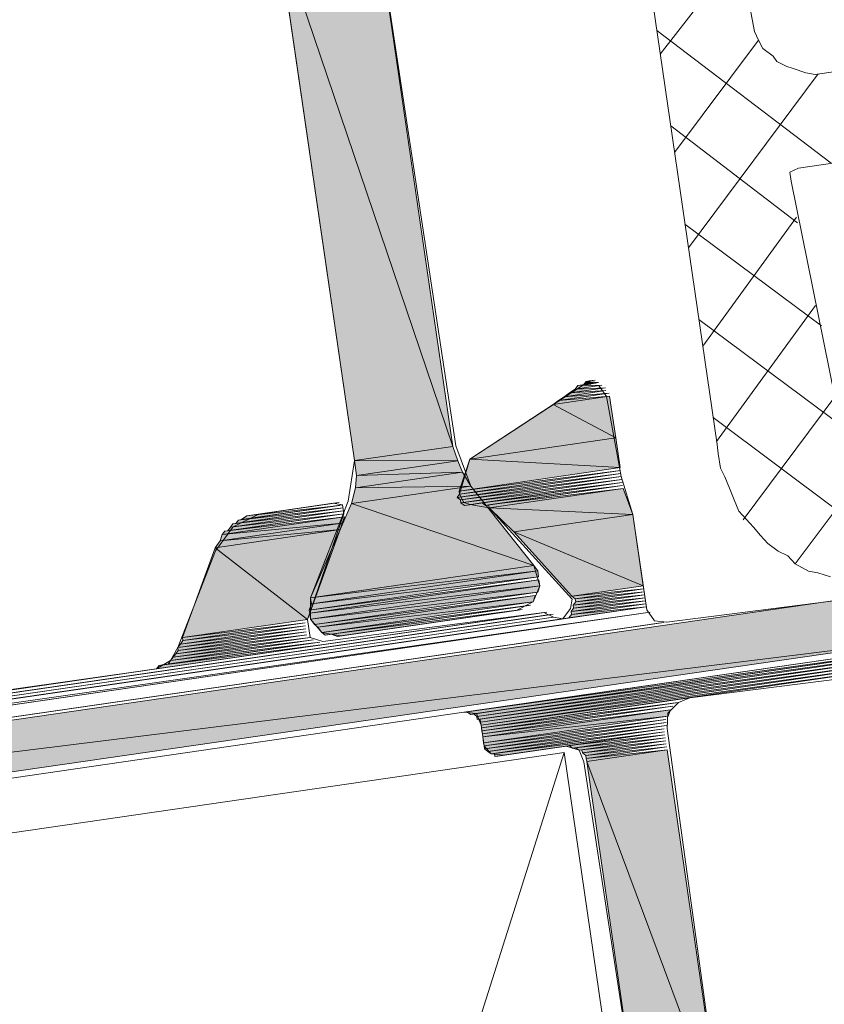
# Model space of a CAD drawing. Header units: millimetres. Extents: x 4450149 to 4451762, y 8380157 to 8380965.
# Tile 26 of 46: x 4451661 to 4451676, y 8380676 to 8380694. Entities that reach past the tile are written whole.
import ezdxf

# ---------------------------------------------------------------- set-up
doc = ezdxf.new("R2010")
doc.units = ezdxf.units.MM
doc.layers.add('Импорт в семействах', color=7, linetype='Continuous', lineweight=18)
doc.layers.add('Элементы узлов', color=7, linetype='Continuous', lineweight=18)

# ---------------------------------------------------------------- blocks, each defined once
blk = doc.blocks.new('Витражная стойка в сборе - Окно для витража_dwg-21250016-1-1')
at = {"layer": 'Импорт в семействах'}
for points in [[(4451668.877, 8380686.432), (4451665.669, 8380695.903), (4451667.463, 8380696.163)], [(4451667.083, 8380686.171), (4451665.669, 8380695.903), (4451668.877, 8380686.432)], [(4451671.267, 8380687.557), (4451671.314, 8380687.619), (4451671.485, 8380687.588)], [(4451670.91, 8380687.339), (4451671.011, 8380687.408), (4451671.672, 8380687.449)], [(4451671.011, 8380687.408), (4451671.112, 8380687.479), (4451671.664, 8380687.503)], [(4451671.112, 8380687.479), (4451671.159, 8380687.541), (4451671.601, 8380687.55)], [(4451670.709, 8380687.198), (4451670.81, 8380687.268), (4451671.742, 8380687.348)], [(4451671.852, 8380686.587), (4451670.709, 8380687.198), (4451671.742, 8380687.348)], [(4451670.81, 8380687.268), (4451670.91, 8380687.339), (4451671.734, 8380687.402)], [(4451669.189, 8380686.2), (4451670.709, 8380687.198), (4451671.852, 8380686.587)], [(4451671.931, 8380686.043), (4451669.189, 8380686.2), (4451671.852, 8380686.587)], [(4451668.971, 8380686.168), (4451667.083, 8380686.171), (4451668.877, 8380686.432)], [(4451667.123, 8380685.9), (4451667.083, 8380686.171), (4451668.971, 8380686.168)], [(4451667.123, 8380685.9), (4451668.971, 8380686.168), (4451669.057, 8380685.959)], [(4451668.996, 8380685.617), (4451669.189, 8380686.2), (4451671.931, 8380686.043)], [(4451669.004, 8380685.562), (4451668.996, 8380685.617), (4451671.939, 8380685.989)], [(4451667.1, 8380685.675), (4451667.123, 8380685.9), (4451669.057, 8380685.959)], [(4451667.1, 8380685.675), (4451669.057, 8380685.959), (4451669.205, 8380685.703)], [(4451668.957, 8380685.5), (4451669.004, 8380685.562), (4451671.947, 8380685.935)], [(4451669.019, 8380685.454), (4451668.957, 8380685.5), (4451671.955, 8380685.88)], [(4451669.027, 8380685.4), (4451669.019, 8380685.454), (4451671.963, 8380685.826)], [(4451667.031, 8380685.387), (4451667.1, 8380685.675), (4451669.205, 8380685.703)], [(4451670.359, 8380684.26), (4451667.031, 8380685.387), (4451669.205, 8380685.703)], [(4451669.09, 8380685.353), (4451669.027, 8380685.4), (4451671.971, 8380685.771)], [(4451669.478, 8380685.354), (4451669.416, 8380685.4), (4451671.979, 8380685.717)], [(4451669.54, 8380685.307), (4451669.532, 8380685.362), (4451671.987, 8380685.663)], [(4451672.167, 8380685.189), (4451669.54, 8380685.307), (4451671.987, 8380685.663)], [(4451664.918, 8380685.024), (4451664.965, 8380685.087), (4451666.876, 8380685.308)], [(4451665.019, 8380685.095), (4451665.12, 8380685.164), (4451666.813, 8380685.355)], [(4451666.281, 8380683.668), (4451667.031, 8380685.387), (4451670.359, 8380684.26)], [(4451669.992, 8380684.873), (4451669.54, 8380685.307), (4451672.167, 8380685.189)], [(4451664.67, 8380684.821), (4451664.717, 8380684.884), (4451666.899, 8380685.145)], [(4451664.67, 8380684.821), (4451666.899, 8380685.145), (4451666.861, 8380685.029)], [(4451664.771, 8380684.892), (4451664.818, 8380684.954), (4451666.891, 8380685.2)], [(4451664.818, 8380684.954), (4451664.864, 8380685.016), (4451666.883, 8380685.254)], [(4451672.356, 8380683.885), (4451669.992, 8380684.873), (4451672.167, 8380685.189)], [(4451664.539, 8380684.58), (4451664.632, 8380684.705), (4451666.822, 8380684.912)], [(4451666.228, 8380683.271), (4451664.539, 8380684.58), (4451666.822, 8380684.912)], [(4451664.632, 8380684.705), (4451664.67, 8380684.821), (4451666.861, 8380685.029)], [(4451664.632, 8380684.705), (4451666.861, 8380685.029), (4451666.822, 8380684.912)], [(4451671.051, 8380683.695), (4451669.992, 8380684.873), (4451672.356, 8380683.885)], [(4451663.945, 8380682.94), (4451664.539, 8380684.58), (4451666.228, 8380683.271)], [(4451666.281, 8380683.668), (4451670.359, 8380684.26), (4451670.429, 8380684.16)], [(4451666.259, 8380683.442), (4451666.297, 8380683.559), (4451670.445, 8380684.051)], [(4451666.297, 8380683.559), (4451666.281, 8380683.668), (4451670.429, 8380684.16)], [(4451666.297, 8380683.559), (4451670.429, 8380684.16), (4451670.445, 8380684.051)], [(4451633.651, 8380677.482), (4451677.468, 8380683.851), (4451677.603, 8380682.926), (4451646.561, 8380679.081)], [(4451666.266, 8380683.388), (4451666.259, 8380683.442), (4451670.452, 8380683.996)], [(4451666.266, 8380683.388), (4451670.452, 8380683.996), (4451670.468, 8380683.888)], [(4451666.282, 8380683.279), (4451666.266, 8380683.388), (4451670.468, 8380683.888)], [(4451666.282, 8380683.279), (4451670.468, 8380683.888), (4451670.43, 8380683.771)], [(4451671.114, 8380683.648), (4451671.051, 8380683.695), (4451672.364, 8380683.83)], [(4451666.352, 8380683.178), (4451666.282, 8380683.279), (4451670.43, 8380683.771)], [(4451666.415, 8380683.132), (4451666.352, 8380683.178), (4451670.383, 8380683.709)], [(4451666.415, 8380683.132), (4451670.383, 8380683.709), (4451670.345, 8380683.592)], [(4451671.075, 8380683.532), (4451671.122, 8380683.594), (4451672.38, 8380683.721)], [(4451671.083, 8380683.478), (4451671.075, 8380683.532), (4451672.388, 8380683.668)], [(4451671.122, 8380683.594), (4451671.114, 8380683.648), (4451672.372, 8380683.776)], [(4451666.485, 8380683.031), (4451666.415, 8380683.132), (4451670.345, 8380683.592)], [(4451666.547, 8380682.985), (4451666.485, 8380683.031), (4451670.298, 8380683.53)], [(4451670.998, 8380683.299), (4451671.044, 8380683.361), (4451672.411, 8380683.504)], [(4451671.037, 8380683.415), (4451671.083, 8380683.478), (4451672.396, 8380683.613)], [(4451671.044, 8380683.361), (4451671.037, 8380683.415), (4451672.404, 8380683.558)], [(4451666.772, 8380682.962), (4451666.656, 8380683.001), (4451670.143, 8380683.452)], [(4451663.906, 8380682.823), (4451663.952, 8380682.885), (4451666.189, 8380683.155)], [(4451663.952, 8380682.885), (4451663.945, 8380682.94), (4451666.181, 8380683.209)], [(4451633.785, 8380676.558), (4451633.651, 8380677.482), (4451677.603, 8380682.926), (4451648.821, 8380678.743)], [(4451663.775, 8380682.582), (4451663.821, 8380682.644), (4451666.275, 8380682.945)], [(4451663.821, 8380682.644), (4451663.867, 8380682.707), (4451666.213, 8380682.992)], [(4451663.86, 8380682.761), (4451663.906, 8380682.823), (4451666.197, 8380683.1)], [(4451663.867, 8380682.707), (4451663.86, 8380682.761), (4451666.205, 8380683.047)], [(4451663.472, 8380682.372), (4451663.518, 8380682.434), (4451666.516, 8380682.814)], [(4451663.682, 8380682.457), (4451663.728, 8380682.52), (4451666.345, 8380682.844)], [(4451663.728, 8380682.52), (4451663.775, 8380682.582), (4451666.338, 8380682.899)], [(4451669.2, 8380681.539), (4451669.138, 8380681.585), (4451677.626, 8380682.763)], [(4451669.316, 8380681.5), (4451669.254, 8380681.547), (4451677.634, 8380682.709)], [(4451669.324, 8380681.445), (4451669.316, 8380681.5), (4451677.642, 8380682.654)], [(4451669.387, 8380681.399), (4451669.379, 8380681.453), (4451677.65, 8380682.6)], [(4451669.395, 8380681.345), (4451669.387, 8380681.399), (4451677.658, 8380682.546)], [(4451669.402, 8380681.291), (4451669.395, 8380681.345), (4451677.666, 8380682.492)], [(4451669.41, 8380681.236), (4451669.402, 8380681.291), (4451672.998, 8380681.757)], [(4451669.418, 8380681.182), (4451669.41, 8380681.236), (4451672.898, 8380681.687)], [(4451669.426, 8380681.127), (4451669.418, 8380681.182), (4451672.851, 8380681.625)], [(4451669.426, 8380681.127), (4451672.851, 8380681.625), (4451672.812, 8380681.509)], [(4451669.442, 8380681.019), (4451669.426, 8380681.127), (4451672.812, 8380681.509)], [(4451669.45, 8380680.964), (4451669.442, 8380681.019), (4451672.766, 8380681.446)], [(4451669.458, 8380680.91), (4451669.45, 8380680.964), (4451672.774, 8380681.392)], [(4451669.52, 8380680.863), (4451669.458, 8380680.91), (4451672.782, 8380681.337)], [(4451669.582, 8380680.817), (4451669.52, 8380680.863), (4451672.735, 8380681.275)], [(4451669.644, 8380680.771), (4451669.637, 8380680.825), (4451672.743, 8380681.221)], [(4451671.066, 8380680.921), (4451671.004, 8380680.968), (4451672.751, 8380681.166)], [(4451671.183, 8380680.883), (4451671.12, 8380680.929), (4451672.759, 8380681.112)], [(4451671.245, 8380680.836), (4451671.237, 8380680.891), (4451672.767, 8380681.058)], [(4451671.307, 8380680.79), (4451671.245, 8380680.836), (4451672.775, 8380681.003)], [(4451671.315, 8380680.736), (4451671.307, 8380680.79), (4451672.783, 8380680.949)], [(4451671.323, 8380680.681), (4451671.315, 8380680.736), (4451672.791, 8380680.894)], [(4451673.778, 8380674.099), (4451671.323, 8380680.681), (4451672.791, 8380680.894), (4451673.054, 8380679.081)], [(4451672.311, 8380673.886), (4451671.323, 8380680.681), (4451673.778, 8380674.099)]]:
    blk.add_hatch(color=256, dxfattribs=at).paths.add_polyline_path(points)
for p, q in [((4451667.463, 8380696.163), (4451668.877, 8380686.432)), ((4451667.083, 8380686.171), (4451665.669, 8380695.903)), ((4451665.669, 8380695.903), (4451668.877, 8380686.432)), ((4451668.877, 8380686.432), (4451665.669, 8380695.903)), ((4451671.267, 8380687.557), (4451671.314, 8380687.619)), ((4451671.314, 8380687.619), (4451671.485, 8380687.588)), ((4451671.672, 8380687.449), (4451670.91, 8380687.339)), ((4451671.664, 8380687.503), (4451671.011, 8380687.408)), ((4451671.011, 8380687.408), (4451671.112, 8380687.479)), ((4451671.011, 8380687.408), (4451671.672, 8380687.449)), ((4451671.601, 8380687.55), (4451671.112, 8380687.479)), ((4451671.112, 8380687.479), (4451671.159, 8380687.541)), ((4451671.112, 8380687.479), (4451671.664, 8380687.503)), ((4451671.159, 8380687.541), (4451671.601, 8380687.55)), ((4451671.485, 8380687.588), (4451671.267, 8380687.557)), ((4451671.742, 8380687.348), (4451670.709, 8380687.198)), ((4451670.709, 8380687.198), (4451671.742, 8380687.348)), ((4451670.709, 8380687.198), (4451670.81, 8380687.268)), ((4451671.734, 8380687.402), (4451670.81, 8380687.268)), ((4451670.81, 8380687.268), (4451671.742, 8380687.348)), ((4451670.81, 8380687.268), (4451670.91, 8380687.339)), ((4451670.91, 8380687.339), (4451671.011, 8380687.408)), ((4451670.91, 8380687.339), (4451671.734, 8380687.402)), ((4451671.742, 8380687.348), (4451671.852, 8380686.587)), ((4451669.189, 8380686.2), (4451670.709, 8380687.198)), ((4451670.709, 8380687.198), (4451671.852, 8380686.587)), ((4451671.852, 8380686.587), (4451670.709, 8380687.198)), ((4451671.852, 8380686.587), (4451669.189, 8380686.2)), ((4451669.189, 8380686.2), (4451671.852, 8380686.587)), ((4451671.852, 8380686.587), (4451671.931, 8380686.043)), ((4451668.877, 8380686.432), (4451667.083, 8380686.171)), ((4451667.083, 8380686.171), (4451668.877, 8380686.432)), ((4451668.877, 8380686.432), (4451668.971, 8380686.168)), ((4451667.123, 8380685.9), (4451667.083, 8380686.171)), ((4451667.083, 8380686.171), (4451668.971, 8380686.168)), ((4451668.971, 8380686.168), (4451667.083, 8380686.171)), ((4451668.971, 8380686.168), (4451667.123, 8380685.9)), ((4451667.123, 8380685.9), (4451668.971, 8380686.168)), ((4451668.971, 8380686.168), (4451669.057, 8380685.959)), ((4451668.996, 8380685.617), (4451669.189, 8380686.2)), ((4451669.189, 8380686.2), (4451671.931, 8380686.043)), ((4451671.931, 8380686.043), (4451669.189, 8380686.2)), ((4451671.931, 8380686.043), (4451668.996, 8380685.617)), ((4451668.996, 8380685.617), (4451671.939, 8380685.989)), ((4451671.939, 8380685.989), (4451669.004, 8380685.562)), ((4451669.057, 8380685.959), (4451667.1, 8380685.675)), ((4451667.1, 8380685.675), (4451669.057, 8380685.959)), ((4451667.1, 8380685.675), (4451667.123, 8380685.9)), ((4451667.123, 8380685.9), (4451669.057, 8380685.959)), ((4451669.057, 8380685.959), (4451667.123, 8380685.9)), ((4451671.947, 8380685.935), (4451668.957, 8380685.5)), ((4451668.957, 8380685.5), (4451671.955, 8380685.88)), ((4451669.004, 8380685.562), (4451671.947, 8380685.935)), ((4451671.955, 8380685.88), (4451669.019, 8380685.454)), ((4451669.019, 8380685.454), (4451671.963, 8380685.826)), ((4451671.963, 8380685.826), (4451669.027, 8380685.4)), ((4451669.057, 8380685.959), (4451669.205, 8380685.703)), ((4451669.205, 8380685.703), (4451667.031, 8380685.387)), ((4451667.031, 8380685.387), (4451669.205, 8380685.703)), ((4451667.031, 8380685.387), (4451667.1, 8380685.675)), ((4451667.1, 8380685.675), (4451669.205, 8380685.703)), ((4451669.205, 8380685.703), (4451667.1, 8380685.675)), ((4451669.027, 8380685.4), (4451671.971, 8380685.771)), ((4451671.971, 8380685.771), (4451669.09, 8380685.353)), ((4451669.205, 8380685.703), (4451670.359, 8380684.26)), ((4451669.416, 8380685.4), (4451671.979, 8380685.717)), ((4451671.979, 8380685.717), (4451669.478, 8380685.354)), ((4451669.532, 8380685.362), (4451671.987, 8380685.663)), ((4451671.987, 8380685.663), (4451669.54, 8380685.307)), ((4451669.54, 8380685.307), (4451671.987, 8380685.663)), ((4451671.987, 8380685.663), (4451672.167, 8380685.189)), ((4451668.957, 8380685.5), (4451669.004, 8380685.562)), ((4451669.019, 8380685.454), (4451668.957, 8380685.5)), ((4451669.004, 8380685.562), (4451668.996, 8380685.617)), ((4451669.027, 8380685.4), (4451669.019, 8380685.454)), ((4451666.876, 8380685.308), (4451664.918, 8380685.024)), ((4451664.965, 8380685.087), (4451666.876, 8380685.308)), ((4451666.813, 8380685.355), (4451665.019, 8380685.095)), ((4451665.12, 8380685.164), (4451666.813, 8380685.355)), ((4451666.281, 8380683.668), (4451667.031, 8380685.387)), ((4451667.031, 8380685.387), (4451670.359, 8380684.26)), ((4451670.359, 8380684.26), (4451667.031, 8380685.387)), ((4451669.09, 8380685.353), (4451669.027, 8380685.4)), ((4451669.478, 8380685.354), (4451669.416, 8380685.4)), ((4451669.54, 8380685.307), (4451669.532, 8380685.362)), ((4451669.992, 8380684.873), (4451669.54, 8380685.307)), ((4451669.54, 8380685.307), (4451672.167, 8380685.189)), ((4451672.167, 8380685.189), (4451669.54, 8380685.307)), ((4451666.899, 8380685.145), (4451664.67, 8380684.821)), ((4451664.67, 8380684.821), (4451666.899, 8380685.145)), ((4451664.717, 8380684.884), (4451666.899, 8380685.145)), ((4451666.891, 8380685.2), (4451664.771, 8380684.892)), ((4451666.883, 8380685.254), (4451664.818, 8380684.954)), ((4451664.818, 8380684.954), (4451666.891, 8380685.2)), ((4451664.864, 8380685.016), (4451666.883, 8380685.254)), ((4451664.918, 8380685.024), (4451664.965, 8380685.087)), ((4451665.019, 8380685.095), (4451665.12, 8380685.164)), ((4451666.899, 8380685.145), (4451666.861, 8380685.029)), ((4451672.167, 8380685.189), (4451669.992, 8380684.873)), ((4451669.992, 8380684.873), (4451672.167, 8380685.189)), ((4451672.167, 8380685.189), (4451672.356, 8380683.885)), ((4451666.822, 8380684.912), (4451664.539, 8380684.58)), ((4451664.539, 8380684.58), (4451666.822, 8380684.912)), ((4451666.861, 8380685.029), (4451664.632, 8380684.705)), ((4451664.632, 8380684.705), (4451666.861, 8380685.029)), ((4451664.632, 8380684.705), (4451666.822, 8380684.912)), ((4451666.822, 8380684.912), (4451664.632, 8380684.705)), ((4451664.67, 8380684.821), (4451666.861, 8380685.029)), ((4451666.861, 8380685.029), (4451664.67, 8380684.821)), ((4451664.771, 8380684.892), (4451664.818, 8380684.954)), ((4451664.818, 8380684.954), (4451664.864, 8380685.016)), ((4451666.822, 8380684.912), (4451666.228, 8380683.271)), ((4451666.861, 8380685.029), (4451666.822, 8380684.912)), ((4451664.632, 8380684.705), (4451664.67, 8380684.821)), ((4451664.67, 8380684.821), (4451664.717, 8380684.884)), ((4451671.051, 8380683.695), (4451669.992, 8380684.873)), ((4451669.992, 8380684.873), (4451672.356, 8380683.885)), ((4451672.356, 8380683.885), (4451669.992, 8380684.873)), ((4451663.945, 8380682.94), (4451664.539, 8380684.58)), ((4451664.539, 8380684.58), (4451664.632, 8380684.705)), ((4451664.539, 8380684.58), (4451666.228, 8380683.271)), ((4451666.228, 8380683.271), (4451664.539, 8380684.58)), ((4451670.359, 8380684.26), (4451666.281, 8380683.668)), ((4451666.281, 8380683.668), (4451670.359, 8380684.26)), ((4451670.359, 8380684.26), (4451670.429, 8380684.16)), ((4451670.445, 8380684.051), (4451666.259, 8380683.442)), ((4451666.281, 8380683.668), (4451670.429, 8380684.16)), ((4451670.429, 8380684.16), (4451666.281, 8380683.668)), ((4451670.429, 8380684.16), (4451666.297, 8380683.559)), ((4451666.297, 8380683.559), (4451670.429, 8380684.16)), ((4451666.297, 8380683.559), (4451670.445, 8380684.051)), ((4451670.445, 8380684.051), (4451666.297, 8380683.559)), ((4451670.429, 8380684.16), (4451670.445, 8380684.051)), ((4451633.651, 8380677.482), (4451677.468, 8380683.851)), ((4451666.259, 8380683.442), (4451670.452, 8380683.996)), ((4451670.452, 8380683.996), (4451666.266, 8380683.388)), ((4451666.266, 8380683.388), (4451670.452, 8380683.996)), ((4451666.266, 8380683.388), (4451670.468, 8380683.888)), ((4451670.468, 8380683.888), (4451666.266, 8380683.388)), ((4451670.468, 8380683.888), (4451666.282, 8380683.279)), ((4451666.282, 8380683.279), (4451670.468, 8380683.888)), ((4451670.468, 8380683.888), (4451670.43, 8380683.771)), ((4451670.452, 8380683.996), (4451670.468, 8380683.888)), ((4451672.356, 8380683.885), (4451671.051, 8380683.695)), ((4451671.051, 8380683.695), (4451672.364, 8380683.83)), ((4451672.364, 8380683.83), (4451671.114, 8380683.648)), ((4451666.297, 8380683.559), (4451666.281, 8380683.668)), ((4451666.282, 8380683.279), (4451670.43, 8380683.771)), ((4451670.43, 8380683.771), (4451666.282, 8380683.279)), ((4451670.43, 8380683.771), (4451666.352, 8380683.178)), ((4451666.352, 8380683.178), (4451670.383, 8380683.709)), ((4451670.383, 8380683.709), (4451666.415, 8380683.132)), ((4451666.415, 8380683.132), (4451670.383, 8380683.709)), ((4451670.383, 8380683.709), (4451670.345, 8380683.592)), ((4451671.114, 8380683.648), (4451671.051, 8380683.695)), ((4451672.38, 8380683.721), (4451671.075, 8380683.532)), ((4451671.075, 8380683.532), (4451672.388, 8380683.668)), ((4451672.388, 8380683.668), (4451671.083, 8380683.478)), ((4451671.114, 8380683.648), (4451672.372, 8380683.776)), ((4451671.122, 8380683.594), (4451671.114, 8380683.648)), ((4451672.372, 8380683.776), (4451671.122, 8380683.594)), ((4451671.122, 8380683.594), (4451672.38, 8380683.721)), ((4451666.259, 8380683.442), (4451666.297, 8380683.559)), ((4451666.415, 8380683.132), (4451670.345, 8380683.592)), ((4451670.345, 8380683.592), (4451666.415, 8380683.132)), ((4451670.345, 8380683.592), (4451666.485, 8380683.031)), ((4451666.485, 8380683.031), (4451670.298, 8380683.53)), ((4451670.298, 8380683.53), (4451666.547, 8380682.985)), ((4451672.411, 8380683.504), (4451670.998, 8380683.299)), ((4451672.396, 8380683.613), (4451671.037, 8380683.415)), ((4451671.037, 8380683.415), (4451672.404, 8380683.558)), ((4451671.037, 8380683.415), (4451671.083, 8380683.478)), ((4451672.404, 8380683.558), (4451671.044, 8380683.361)), ((4451671.044, 8380683.361), (4451672.411, 8380683.504)), ((4451671.075, 8380683.532), (4451671.122, 8380683.594)), ((4451671.083, 8380683.478), (4451671.075, 8380683.532)), ((4451671.083, 8380683.478), (4451672.396, 8380683.613)), ((4451666.266, 8380683.388), (4451666.259, 8380683.442)), ((4451666.282, 8380683.279), (4451666.266, 8380683.388)), ((4451666.656, 8380683.001), (4451670.143, 8380683.452)), ((4451670.143, 8380683.452), (4451666.772, 8380682.962)), ((4451670.998, 8380683.299), (4451671.044, 8380683.361)), ((4451671.044, 8380683.361), (4451671.037, 8380683.415)), ((4451666.189, 8380683.155), (4451663.906, 8380682.823)), ((4451666.228, 8380683.271), (4451663.945, 8380682.94)), ((4451663.945, 8380682.94), (4451666.181, 8380683.209)), ((4451666.181, 8380683.209), (4451663.952, 8380682.885)), ((4451663.952, 8380682.885), (4451666.189, 8380683.155)), ((4451666.352, 8380683.178), (4451666.282, 8380683.279)), ((4451666.415, 8380683.132), (4451666.352, 8380683.178)), ((4451666.485, 8380683.031), (4451666.415, 8380683.132)), ((4451633.651, 8380677.482), (4451677.603, 8380682.926)), ((4451677.603, 8380682.926), (4451646.561, 8380679.081)), ((4451677.603, 8380682.926), (4451648.821, 8380678.743)), ((4451666.275, 8380682.945), (4451663.775, 8380682.582)), ((4451666.213, 8380682.992), (4451663.821, 8380682.644)), ((4451663.821, 8380682.644), (4451666.275, 8380682.945)), ((4451666.197, 8380683.1), (4451663.86, 8380682.761)), ((4451663.86, 8380682.761), (4451666.205, 8380683.047)), ((4451666.205, 8380683.047), (4451663.867, 8380682.707)), ((4451663.867, 8380682.707), (4451666.213, 8380682.992)), ((4451663.906, 8380682.823), (4451666.197, 8380683.1)), ((4451663.952, 8380682.885), (4451663.945, 8380682.94)), ((4451666.547, 8380682.985), (4451666.485, 8380683.031)), ((4451666.772, 8380682.962), (4451666.656, 8380683.001)), ((4451666.516, 8380682.814), (4451663.472, 8380682.372)), ((4451663.518, 8380682.434), (4451666.516, 8380682.814)), ((4451666.345, 8380682.844), (4451663.682, 8380682.457)), ((4451666.338, 8380682.899), (4451663.728, 8380682.52)), ((4451663.728, 8380682.52), (4451666.345, 8380682.844)), ((4451663.775, 8380682.582), (4451666.338, 8380682.899)), ((4451663.86, 8380682.761), (4451663.906, 8380682.823)), ((4451663.867, 8380682.707), (4451663.86, 8380682.761)), ((4451663.906, 8380682.823), (4451663.952, 8380682.885)), ((4451669.138, 8380681.585), (4451677.626, 8380682.763)), ((4451677.626, 8380682.763), (4451669.2, 8380681.539)), ((4451663.728, 8380682.52), (4451663.775, 8380682.582)), ((4451663.775, 8380682.582), (4451663.821, 8380682.644)), ((4451663.821, 8380682.644), (4451663.867, 8380682.707)), ((4451669.254, 8380681.547), (4451677.634, 8380682.709)), ((4451677.634, 8380682.709), (4451669.316, 8380681.5)), ((4451669.316, 8380681.5), (4451677.642, 8380682.654)), ((4451677.642, 8380682.654), (4451669.324, 8380681.445)), ((4451669.379, 8380681.453), (4451677.65, 8380682.6)), ((4451677.65, 8380682.6), (4451669.387, 8380681.399)), ((4451663.472, 8380682.372), (4451663.518, 8380682.434)), ((4451663.682, 8380682.457), (4451663.728, 8380682.52)), ((4451669.387, 8380681.399), (4451677.658, 8380682.546)), ((4451677.658, 8380682.546), (4451669.395, 8380681.345)), ((4451669.395, 8380681.345), (4451677.666, 8380682.492)), ((4451677.666, 8380682.492), (4451669.402, 8380681.291)), ((4451669.402, 8380681.291), (4451672.998, 8380681.757)), ((4451672.998, 8380681.757), (4451669.41, 8380681.236)), ((4451669.41, 8380681.236), (4451672.898, 8380681.687)), ((4451672.898, 8380681.687), (4451669.418, 8380681.182)), ((4451669.2, 8380681.539), (4451669.138, 8380681.585)), ((4451669.316, 8380681.5), (4451669.254, 8380681.547)), ((4451669.324, 8380681.445), (4451669.316, 8380681.5)), ((4451669.418, 8380681.182), (4451672.851, 8380681.625)), ((4451672.851, 8380681.625), (4451669.426, 8380681.127)), ((4451669.426, 8380681.127), (4451672.851, 8380681.625)), ((4451669.426, 8380681.127), (4451672.812, 8380681.509)), ((4451672.812, 8380681.509), (4451669.426, 8380681.127)), ((4451672.812, 8380681.509), (4451669.442, 8380681.019)), ((4451672.851, 8380681.625), (4451672.812, 8380681.509)), ((4451669.387, 8380681.399), (4451669.379, 8380681.453)), ((4451669.395, 8380681.345), (4451669.387, 8380681.399)), ((4451669.402, 8380681.291), (4451669.395, 8380681.345)), ((4451669.442, 8380681.019), (4451672.766, 8380681.446)), ((4451672.766, 8380681.446), (4451669.45, 8380680.964)), ((4451669.45, 8380680.964), (4451672.774, 8380681.392)), ((4451672.774, 8380681.392), (4451669.458, 8380680.91)), ((4451669.458, 8380680.91), (4451672.782, 8380681.337)), ((4451672.782, 8380681.337), (4451669.52, 8380680.863)), ((4451669.41, 8380681.236), (4451669.402, 8380681.291)), ((4451669.418, 8380681.182), (4451669.41, 8380681.236)), ((4451669.426, 8380681.127), (4451669.418, 8380681.182)), ((4451669.52, 8380680.863), (4451672.735, 8380681.275)), ((4451672.735, 8380681.275), (4451669.582, 8380680.817)), ((4451669.637, 8380680.825), (4451672.743, 8380681.221)), ((4451672.743, 8380681.221), (4451669.644, 8380680.771)), ((4451671.004, 8380680.968), (4451672.751, 8380681.166)), ((4451672.751, 8380681.166), (4451671.066, 8380680.921)), ((4451669.442, 8380681.019), (4451669.426, 8380681.127)), ((4451669.45, 8380680.964), (4451669.442, 8380681.019)), ((4451669.458, 8380680.91), (4451669.45, 8380680.964)), ((4451671.066, 8380680.921), (4451671.004, 8380680.968)), ((4451671.12, 8380680.929), (4451672.759, 8380681.112)), ((4451672.759, 8380681.112), (4451671.183, 8380680.883)), ((4451671.237, 8380680.891), (4451672.767, 8380681.058)), ((4451672.767, 8380681.058), (4451671.245, 8380680.836)), ((4451671.245, 8380680.836), (4451672.775, 8380681.003)), ((4451672.775, 8380681.003), (4451671.307, 8380680.79)), ((4451671.307, 8380680.79), (4451672.783, 8380680.949)), ((4451672.783, 8380680.949), (4451671.315, 8380680.736)), ((4451669.52, 8380680.863), (4451669.458, 8380680.91)), ((4451669.582, 8380680.817), (4451669.52, 8380680.863)), ((4451669.644, 8380680.771), (4451669.637, 8380680.825)), ((4451671.183, 8380680.883), (4451671.12, 8380680.929)), ((4451671.245, 8380680.836), (4451671.237, 8380680.891)), ((4451671.307, 8380680.79), (4451671.245, 8380680.836)), ((4451671.315, 8380680.736), (4451671.307, 8380680.79)), ((4451671.315, 8380680.736), (4451672.791, 8380680.894)), ((4451672.791, 8380680.894), (4451671.323, 8380680.681)), ((4451671.323, 8380680.681), (4451672.791, 8380680.894)), ((4451672.791, 8380680.894), (4451673.054, 8380679.081)), ((4451671.323, 8380680.681), (4451671.315, 8380680.736)), ((4451672.311, 8380673.886), (4451671.323, 8380680.681)), ((4451671.323, 8380680.681), (4451673.778, 8380674.099)), ((4451673.778, 8380674.099), (4451671.323, 8380680.681)), ((4451673.054, 8380679.081), (4451673.778, 8380674.099))]:
    blk.add_line(p, q, dxfattribs=at)
at = {"layer": 'Импорт в семействах', "color": 9, "true_color": 0xc0c0c0}
for p, q in [((4451672.667, 8380693.589), (4451674.115, 8380695.465)), ((4451675.787, 8380691.6), (4451672.603, 8380694.024)), ((4451672.927, 8380691.795), (4451674.461, 8380693.85)), ((4451673.18, 8380690.055), (4451675.55, 8380693.231)), ((4451675.168, 8380690.511), (4451672.856, 8380692.284)), ((4451675.608, 8380688.632), (4451673.117, 8380690.49)), ((4451673.441, 8380688.262), (4451675.152, 8380690.619)), ((4451673.694, 8380686.522), (4451675.498, 8380689.004)), ((4451679.161, 8380684.429), (4451673.37, 8380688.75)), ((4451674.179, 8380685.093), (4451675.852, 8380687.335)), ((4451675.129, 8380684.287), (4451677.452, 8380687.401)), ((4451675.934, 8380685.237), (4451673.631, 8380686.956)), ((4451661.135, 8380649.945), (4451670.911, 8380680.843))]:
    blk.add_line(p, q, dxfattribs=at)
at = {"layer": 'Импорт в семействах', "flags": 128}
for points in [[(4451672.256, 8380696.416), (4451673.702, 8380686.467), (4451673.725, 8380686.304), (4451673.765, 8380686.032), (4451673.843, 8380685.877), (4451673.929, 8380685.667), (4451674.015, 8380685.458), (4451674.101, 8380685.248), (4451674.233, 8380685.101), (4451674.366, 8380684.954), (4451674.498, 8380684.807), (4451674.631, 8380684.659), (4451674.817, 8380684.52), (4451674.996, 8380684.435), (4451675.129, 8380684.287), (4451675.37, 8380684.156), (4451675.541, 8380684.126), (4451675.774, 8380684.048)], [(4451667.463, 8380696.163), (4451668.932, 8380686.44), (4451669.205, 8380685.703), (4451670.359, 8380684.26), (4451670.468, 8380683.888), (4451670.345, 8380683.592), (4451670.034, 8380683.436), (4451666.827, 8380682.97), (4451666.485, 8380683.031), (4451666.282, 8380683.279), (4451666.281, 8380683.668), (4451666.968, 8380685.433), (4451667.083, 8380686.171), (4451665.669, 8380695.903)], [(4451671.368, 8380687.627), (4451671.423, 8380687.635), (4451671.368, 8380687.627), (4451671.423, 8380687.635), (4451671.314, 8380687.619), (4451671.368, 8380687.627), (4451671.423, 8380687.635), (4451671.368, 8380687.627), (4451671.477, 8380687.643), (4451671.314, 8380687.619), (4451671.477, 8380687.643), (4451671.314, 8380687.619), (4451671.539, 8380687.596), (4451671.267, 8380687.557), (4451671.539, 8380687.596), (4451671.267, 8380687.557), (4451671.539, 8380687.596), (4451671.159, 8380687.541), (4451671.267, 8380687.557), (4451671.539, 8380687.596), (4451671.267, 8380687.557)], [(4451675.783, 8380683.606), (4451672.785, 8380683.225), (4451672.56, 8380683.248), (4451672.419, 8380683.45), (4451672.167, 8380685.189), (4451671.955, 8380685.88), (4451671.687, 8380687.34), (4451671.547, 8380687.542), (4451671.267, 8380687.557), (4451669.189, 8380686.2), (4451669.004, 8380685.562), (4451669.082, 8380685.408), (4451669.198, 8380685.369), (4451669.369, 8380685.338), (4451669.54, 8380685.307), (4451671.059, 8380683.641), (4451671.029, 8380683.47), (4451670.889, 8380683.283), (4451670.718, 8380683.313), (4451670.539, 8380683.399), (4451666.509, 8380682.868), (4451666.275, 8380682.945), (4451666.228, 8380683.271), (4451666.891, 8380685.2), (4451666.868, 8380685.363), (4451666.697, 8380685.394), (4451665.338, 8380685.196), (4451664.872, 8380684.962), (4451664.547, 8380684.526), (4451663.86, 8380682.761), (4451663.728, 8380682.52), (4451663.472, 8380682.372), (4451645.578, 8380679.826)], [(4451637.595, 8380678.611), (4451670.539, 8380683.399), (4451637.54, 8380678.603)], [(4451637.595, 8380678.611), (4451670.539, 8380683.399), (4451637.595, 8380678.611), (4451670.539, 8380683.399), (4451637.54, 8380678.603), (4451670.539, 8380683.399), (4451637.54, 8380678.603), (4451670.539, 8380683.399), (4451637.486, 8380678.595)], [(4451637.54, 8380678.603), (4451670.539, 8380683.399), (4451637.54, 8380678.603), (4451670.539, 8380683.399), (4451637.431, 8380678.587)], [(4451637.486, 8380678.595), (4451670.539, 8380683.399), (4451637.486, 8380678.595), (4451670.594, 8380683.407), (4451637.377, 8380678.579)], [(4451637.439, 8380678.532), (4451670.602, 8380683.352), (4451637.439, 8380678.532), (4451670.602, 8380683.352), (4451637.385, 8380678.524), (4451670.602, 8380683.352), (4451637.385, 8380678.524), (4451670.656, 8380683.36), (4451637.385, 8380678.524), (4451670.656, 8380683.36), (4451637.385, 8380678.524), (4451670.71, 8380683.368), (4451637.331, 8380678.516)], [(4451637.393, 8380678.47), (4451670.718, 8380683.313), (4451637.393, 8380678.47), (4451670.718, 8380683.313), (4451637.284, 8380678.454)], [(4451637.346, 8380678.408), (4451670.726, 8380683.259), (4451637.346, 8380678.408), (4451670.781, 8380683.267), (4451637.292, 8380678.4), (4451670.781, 8380683.267), (4451637.292, 8380678.4), (4451670.781, 8380683.267), (4451637.238, 8380678.392)], [(4451637.292, 8380678.4), (4451670.781, 8380683.267), (4451637.292, 8380678.4), (4451670.835, 8380683.275), (4451637.183, 8380678.384)], [(4451637.238, 8380678.392), (4451670.835, 8380683.275), (4451637.238, 8380678.392), (4451672.411, 8380683.504), (4451637.183, 8380678.384), (4451672.411, 8380683.504), (4451637.183, 8380678.384)], [(4451668.957, 8380685.5), (4451671.947, 8380685.935), (4451668.957, 8380685.5), (4451671.947, 8380685.935), (4451668.957, 8380685.5), (4451671.955, 8380685.88), (4451669.019, 8380685.454), (4451671.955, 8380685.88), (4451669.019, 8380685.454), (4451671.963, 8380685.826), (4451669.027, 8380685.4), (4451671.963, 8380685.826), (4451669.027, 8380685.4), (4451671.971, 8380685.771), (4451669.09, 8380685.353), (4451671.971, 8380685.771), (4451669.09, 8380685.353), (4451671.971, 8380685.771), (4451669.144, 8380685.361), (4451669.09, 8380685.353), (4451671.971, 8380685.771), (4451669.09, 8380685.353), (4451669.307, 8380685.384), (4451669.144, 8380685.361), (4451669.361, 8380685.392), (4451669.307, 8380685.384), (4451669.144, 8380685.361), (4451669.198, 8380685.369), (4451669.144, 8380685.361), (4451669.307, 8380685.384), (4451669.198, 8380685.369), (4451669.144, 8380685.361)], [(4451673.865, 8380673.501), (4451672.79, 8380681.283), (4451672.805, 8380681.563), (4451672.998, 8380681.757), (4451673.208, 8380681.844), (4451675.988, 8380682.192)], [(4451664.918, 8380685.024), (4451666.876, 8380685.308), (4451664.864, 8380685.016), (4451664.918, 8380685.024), (4451666.876, 8380685.308), (4451664.918, 8380685.024), (4451666.876, 8380685.308), (4451664.864, 8380685.016), (4451666.876, 8380685.308), (4451664.864, 8380685.016)], [(4451665.338, 8380685.196), (4451666.697, 8380685.394), (4451665.283, 8380685.188), (4451665.338, 8380685.196), (4451666.697, 8380685.394), (4451665.338, 8380685.196), (4451666.751, 8380685.401), (4451665.174, 8380685.172), (4451665.283, 8380685.188), (4451666.751, 8380685.401), (4451665.283, 8380685.188)], [(4451664.771, 8380684.892), (4451666.891, 8380685.2), (4451664.717, 8380684.884), (4451664.771, 8380684.892), (4451666.891, 8380685.2), (4451664.771, 8380684.892), (4451666.891, 8380685.2), (4451664.717, 8380684.884), (4451666.891, 8380685.2), (4451664.717, 8380684.884)], [(4451633.65, 8380677.87), (4451672.411, 8380683.504), (4451633.595, 8380677.863), (4451672.411, 8380683.504), (4451633.595, 8380677.863), (4451672.482, 8380683.404), (4451633.611, 8380677.754), (4451672.482, 8380683.404), (4451633.665, 8380677.762)], [(4451670.998, 8380683.299), (4451672.411, 8380683.504), (4451670.944, 8380683.291), (4451670.998, 8380683.299), (4451672.411, 8380683.504), (4451670.998, 8380683.299), (4451672.411, 8380683.504), (4451670.889, 8380683.283), (4451670.944, 8380683.291), (4451672.411, 8380683.504), (4451670.944, 8380683.291), (4451672.411, 8380683.504), (4451670.835, 8380683.275), (4451670.889, 8380683.283), (4451672.411, 8380683.504), (4451670.889, 8380683.283)], [(4451663.867, 8380682.707), (4451666.205, 8380683.047), (4451663.867, 8380682.707), (4451666.205, 8380683.047), (4451663.867, 8380682.707), (4451666.213, 8380682.992), (4451663.821, 8380682.644), (4451666.213, 8380682.992), (4451663.821, 8380682.644), (4451666.275, 8380682.945), (4451663.775, 8380682.582), (4451666.275, 8380682.945), (4451663.775, 8380682.582), (4451666.338, 8380682.899), (4451663.728, 8380682.52), (4451666.338, 8380682.899), (4451663.728, 8380682.52), (4451666.4, 8380682.852), (4451663.627, 8380682.449), (4451663.682, 8380682.457), (4451666.4, 8380682.852), (4451663.682, 8380682.457), (4451666.4, 8380682.852), (4451663.627, 8380682.449), (4451666.4, 8380682.852), (4451663.627, 8380682.449), (4451666.454, 8380682.86), (4451663.573, 8380682.441), (4451663.627, 8380682.449), (4451666.454, 8380682.86), (4451663.627, 8380682.449), (4451666.454, 8380682.86), (4451663.518, 8380682.434), (4451663.573, 8380682.441), (4451666.454, 8380682.86), (4451663.573, 8380682.441)], [(4451669.402, 8380681.291), (4451673.099, 8380681.828), (4451669.402, 8380681.291), (4451673.208, 8380681.844), (4451673.099, 8380681.828), (4451669.402, 8380681.291), (4451672.944, 8380681.749), (4451669.41, 8380681.236), (4451672.998, 8380681.757), (4451672.944, 8380681.749), (4451669.41, 8380681.236)], [(4451672.311, 8380673.886), (4451671.269, 8380680.673), (4451671.183, 8380680.883), (4451672.759, 8380681.112), (4451671.183, 8380680.883), (4451671.237, 8380680.891), (4451672.759, 8380681.112), (4451671.183, 8380680.883), (4451670.949, 8380680.96), (4451672.743, 8380681.221), (4451670.949, 8380680.96), (4451671.004, 8380680.968), (4451672.743, 8380681.221), (4451670.949, 8380680.96), (4451669.808, 8380680.794), (4451669.582, 8380680.817), (4451669.45, 8380680.964), (4451672.766, 8380681.446), (4451669.45, 8380680.964), (4451672.766, 8380681.446), (4451669.45, 8380680.964), (4451669.395, 8380681.345), (4451669.309, 8380681.555), (4451669.083, 8380681.577), (4451658.319, 8380680.012)], [(4451669.52, 8380680.863), (4451672.782, 8380681.337), (4451669.52, 8380680.863), (4451672.782, 8380681.337), (4451669.52, 8380680.863), (4451672.782, 8380681.337), (4451669.52, 8380680.863), (4451672.782, 8380681.337), (4451669.52, 8380680.863), (4451672.735, 8380681.275), (4451669.637, 8380680.825), (4451669.582, 8380680.817), (4451672.735, 8380681.275), (4451669.582, 8380680.817), (4451672.743, 8380681.221), (4451669.699, 8380680.779), (4451669.644, 8380680.771), (4451672.743, 8380681.221), (4451669.644, 8380680.771), (4451672.743, 8380681.221), (4451669.753, 8380680.787), (4451669.699, 8380680.779), (4451672.743, 8380681.221), (4451669.699, 8380680.779), (4451672.743, 8380681.221), (4451669.808, 8380680.794), (4451669.753, 8380680.787), (4451672.743, 8380681.221), (4451669.753, 8380680.787)]]:
    blk.add_lwpolyline(points, dxfattribs=at)
for points in [[(4451674.461, 8380693.85), (4451674.383, 8380694.005), (4451673.887, 8380696.653), (4451673.863, 8380696.816), (4451674.018, 8380696.894), (4451674.997, 8380697.036), (4451675.222, 8380697.013), (4451675.385, 8380697.037), (4451675.618, 8380696.96), (4451675.743, 8380696.867), (4451675.875, 8380696.72), (4451676.054, 8380696.635), (4451676.14, 8380696.426), (4451676.164, 8380696.262), (4451676.706, 8380693.676), (4451676.684, 8380693.451), (4451676.583, 8380693.381), (4451675.496, 8380693.223), (4451675.324, 8380693.254), (4451675.091, 8380693.331), (4451674.975, 8380693.369), (4451674.796, 8380693.455), (4451674.726, 8380693.555), (4451674.539, 8380693.695)], [(4451677.17, 8380691.634), (4451678.026, 8380687.651), (4451677.988, 8380687.535), (4451677.887, 8380687.464), (4451676.093, 8380687.203), (4451675.922, 8380687.234), (4451675.852, 8380687.335), (4451675.057, 8380691.272), (4451675.034, 8380691.435), (4451675.189, 8380691.513), (4451676.929, 8380691.766), (4451677.154, 8380691.743)], [(4451669.361, 8380685.392), (4451671.971, 8380685.771), (4451669.416, 8380685.4), (4451669.361, 8380685.392), (4451671.971, 8380685.771)], [(4451669.478, 8380685.354), (4451671.979, 8380685.717), (4451669.478, 8380685.354), (4451671.979, 8380685.717), (4451669.478, 8380685.354), (4451671.979, 8380685.717), (4451669.532, 8380685.362), (4451669.478, 8380685.354), (4451671.979, 8380685.717)], [(4451665.019, 8380685.095), (4451666.813, 8380685.355), (4451665.019, 8380685.095), (4451666.813, 8380685.355), (4451665.019, 8380685.095), (4451666.868, 8380685.363), (4451664.965, 8380685.087), (4451665.019, 8380685.095), (4451666.868, 8380685.363)], [(4451665.174, 8380685.172), (4451666.751, 8380685.401), (4451665.174, 8380685.172), (4451666.751, 8380685.401), (4451665.174, 8380685.172), (4451666.805, 8380685.409), (4451665.12, 8380685.164), (4451665.174, 8380685.172), (4451666.805, 8380685.409)], [(4451666.547, 8380682.985), (4451670.189, 8380683.514), (4451666.656, 8380683.001), (4451666.547, 8380682.985), (4451670.298, 8380683.53), (4451670.189, 8380683.514)], [(4451666.772, 8380682.962), (4451670.034, 8380683.436), (4451666.827, 8380682.97), (4451666.772, 8380682.962), (4451670.143, 8380683.452), (4451670.034, 8380683.436)], [(4451633.643, 8380677.536), (4451672.731, 8380683.217), (4451633.643, 8380677.536), (4451672.731, 8380683.217), (4451633.643, 8380677.536), (4451672.676, 8380683.209), (4451633.643, 8380677.536), (4451672.676, 8380683.209), (4451633.643, 8380677.536), (4451672.568, 8380683.194), (4451633.643, 8380677.536), (4451672.568, 8380683.194)], [(4451669.083, 8380681.577), (4451677.618, 8380682.817), (4451669.083, 8380681.577), (4451677.618, 8380682.817), (4451669.083, 8380681.577), (4451677.618, 8380682.817), (4451669.138, 8380681.585), (4451669.083, 8380681.577), (4451677.618, 8380682.817)], [(4451669.2, 8380681.539), (4451677.626, 8380682.763), (4451669.254, 8380681.547), (4451669.2, 8380681.539), (4451677.626, 8380682.763)], [(4451669.324, 8380681.445), (4451677.642, 8380682.654), (4451669.379, 8380681.453), (4451669.324, 8380681.445), (4451677.642, 8380682.654)], [(4451671.066, 8380680.921), (4451672.751, 8380681.166), (4451671.12, 8380680.929), (4451671.066, 8380680.921), (4451672.751, 8380681.166)], [(4451670.911, 8380680.843), (4451675.106, 8380651.976), (4451661.135, 8380649.945), (4451656.939, 8380678.813)]]:
    blk.add_lwpolyline(points, close=True, dxfattribs=at)
blk = doc.blocks.new('Витражная стойка в сборе - Витражная стойка в сборе-21069598-1-1')
blk.add_blockref('Витражная стойка в сборе - Окно для витража_dwg-21250016-1-1', (0, 0))

msp = doc.modelspace()

# ---------------------------------------------------------------- block references
at = {"layer": 'Элементы узлов'}
msp.add_blockref('Витражная стойка в сборе - Витражная стойка в сборе-21069598-1-1', (0, 0), dxfattribs=at)

doc.saveas('drawing.dxf')
